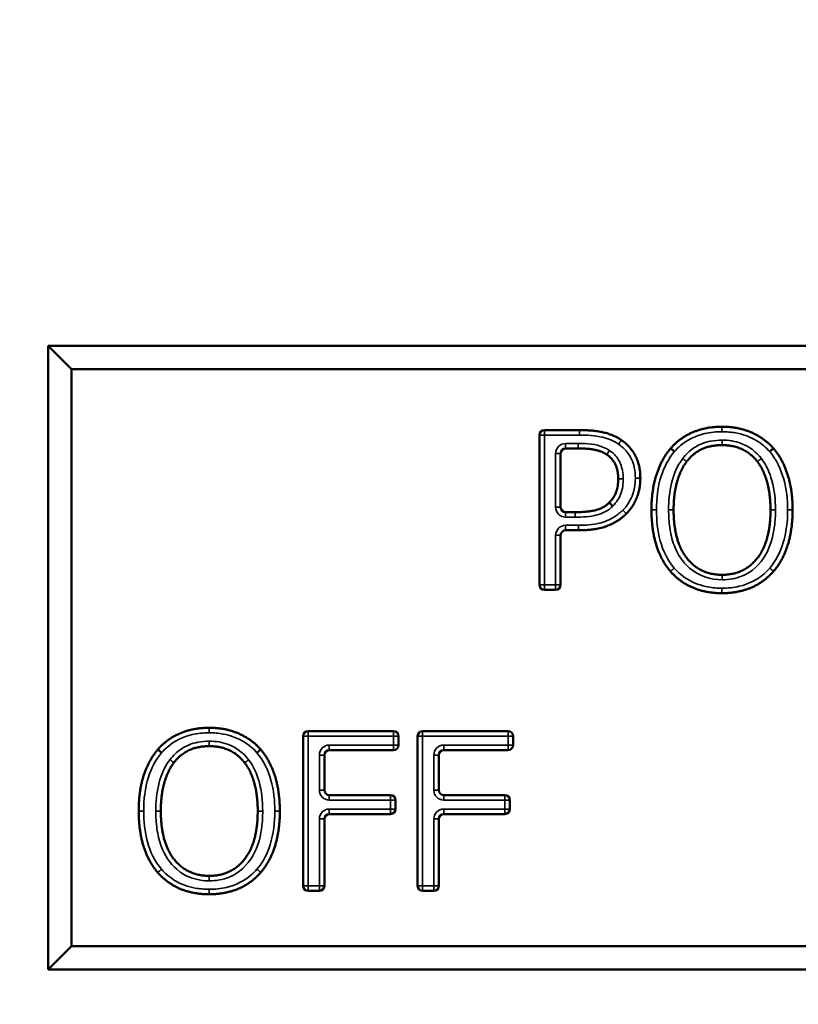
# Model space of a CAD drawing. Header units: inches. Extents: x 0 to 136, y 2 to 86.
# Tile 109 of 144: x 74.08 to 74.86, y 72.898 to 73.884. Entities that reach past the tile are written whole.
import ezdxf

# ---------------------------------------------------------------- set-up
doc = ezdxf.new("R2010")
doc.units = ezdxf.units.IN
doc.header["$LTSCALE"] = 4
doc.header["$MEASUREMENT"] = 0
for name, color, linetype, lineweight in [('Dimension (ANSI)', 7, 'Continuous', 25), ('Visible (ANSI)', 7, 'Continuous', 50), ('Visible Narrow (ANSI)', 7, 'Continuous', 35)]:
    doc.layers.add(name, color=color, linetype=linetype, lineweight=lineweight)
doc.styles.add('Dimension Text', font='tahoma.ttf')
doc.dimstyles.new('Dual Dimension', dxfattribs={"dimscale": 4, "dimtxt": 0.12, "dimasz": 0.098425, "dimexe": 0.125, "dimexo": 0.0625, "dimgap": 0.031496, "dimtad": 0, "dimtih": 1, "dimtoh": 1, "dimrnd": 1e-08, "dimzin": 4, "dimdsep": 46, "dimtxsty": 'Dimension Text', "dimcen": 0.09, "dimdle": 0.393701, "dimclrd": 256, "dimclre": 256, "dimclrt": 256, "dimadec": 0, "dimazin": 1, "dimtfac": 1, "dimtofl": 0, "dimtmove": 0, "dimatfit": 3, "dimfxl": 1, "dimtolj": 1, "dimtzin": 4, "dimlwd": -1, "dimlwe": -1, "dimarcsym": 0})

# ---------------------------------------------------------------- blocks, each defined once
blk = doc.blocks.new('*D16')
at = {"layer": 'Defpoints', "color": 0, "transparency": 16777216}
for p in [(79.1052, 82.16414), (79.1052, 77.2921), (68.63296, 53.27245)]:
    blk.add_point(p, dxfattribs=at)
at = {"layer": 'Dimension (ANSI)', "transparency": 16777216}
for p, q in [((68.63296, 53.52245), (68.63296, 82.66414)), ((79.1052, 77.5421), (79.1052, 82.66414)), ((69.02666, 82.16414), (71.6358, 82.16414)), ((78.7115, 82.16414), (76.10236, 82.16414))]:
    blk.add_line(p, q, dxfattribs=at)
for points in [[(69.02666, 82.22976), (69.02666, 82.09853), (68.63296, 82.16414)], [(78.7115, 82.22976), (78.7115, 82.09853), (79.1052, 82.16414)]]:
    blk.add_solid(points, dxfattribs=at)
at = {"layer": 'Dimension (ANSI)', "transparency": 16777216, "insert": (73.86908, 82.16414), "char_height": 0.48, "attachment_point": 5, "style": 'Dimension Text'}
blk.add_mtext('\\A1;{\\H3.0x;(}\\S10.47^ 266.0 mm;{\\H3.0x;)}', dxfattribs=at)

msp = doc.modelspace()

# ---------------------------------------------------------------- linework, layer by layer
at = {"layer": 'Visible (ANSI)'}
for p, q in [((75.79569, 73.55756), (74.10819, 73.55756)), ((74.13162, 73.53412), (74.10819, 73.55756)), ((74.10819, 73.55756), (74.10819, 72.93256)), ((74.13162, 73.53412), (75.77225, 73.53412)), ((74.13162, 72.95599), (74.13162, 73.53412)), ((74.60043, 73.318), (74.60043, 73.468)), ((74.60543, 73.473), (74.64062, 73.473)), ((74.62169, 73.44959), (74.62169, 73.3958)), ((74.63933, 73.45459), (74.62669, 73.45459)), ((74.62669, 73.3908), (74.63622, 73.3908)), ((74.62169, 73.36765), (74.62169, 73.318)), ((74.63972, 73.37265), (74.62669, 73.37265)), ((74.61669, 73.313), (74.60543, 73.313)), ((74.3686, 73.17139), (74.45428, 73.17139)), ((74.48334, 73.17139), (74.56903, 73.17139)), ((74.3636, 73.01639), (74.3636, 73.16639)), ((74.45928, 73.16639), (74.45928, 73.15746)), ((74.47834, 73.01639), (74.47834, 73.16639)), ((74.57403, 73.16639), (74.57403, 73.15746)), ((74.45428, 73.15246), (74.38986, 73.15246)), ((74.56903, 73.15246), (74.50461, 73.15246)), ((74.38486, 73.14746), (74.38486, 73.11233)), ((74.49961, 73.14746), (74.49961, 73.11233)), ((74.38986, 73.10733), (74.45117, 73.10733)), ((74.45617, 73.10233), (74.45617, 73.0934)), ((74.50461, 73.10733), (74.56592, 73.10733)), ((74.57092, 73.10233), (74.57092, 73.0934)), ((74.38486, 73.0834), (74.38486, 73.01639)), ((74.45117, 73.0884), (74.38986, 73.0884)), ((74.49961, 73.0834), (74.49961, 73.01639)), ((74.56592, 73.0884), (74.50461, 73.0884)), ((74.37986, 73.01139), (74.3686, 73.01139)), ((74.49461, 73.01139), (74.48334, 73.01139)), ((74.13162, 72.95599), (74.10819, 72.93256)), ((75.77225, 72.95599), (74.13162, 72.95599)), ((74.10819, 72.93256), (75.79569, 72.93256))]:
    msp.add_line(p, q, dxfattribs=at)
for centre, start, end in [((74.60543, 73.468), 90, 180), ((74.62669, 73.44959), 90, 180), ((74.62669, 73.3958), 180, 270), ((74.62669, 73.36765), 90, 180), ((74.60543, 73.318), 180, 270), ((74.61669, 73.318), 270, 0), ((74.3686, 73.16639), 90, 180), ((74.45428, 73.16639), 0, 90), ((74.48334, 73.16639), 90, 180), ((74.56903, 73.16639), 0, 90), ((74.38986, 73.14746), 90, 180), ((74.45428, 73.15746), 270, 0), ((74.50461, 73.14746), 90, 180), ((74.56903, 73.15746), 270, 0), ((74.38986, 73.11233), 180, 270), ((74.50461, 73.11233), 180, 270), ((74.45117, 73.10233), 0, 90), ((74.56592, 73.10233), 0, 90), ((74.45117, 73.0934), 270, 0), ((74.56592, 73.0934), 270, 0), ((74.38986, 73.0834), 90, 180), ((74.50461, 73.0834), 90, 180), ((74.3686, 73.01639), 180, 270), ((74.37986, 73.01639), 270, 0), ((74.48334, 73.01639), 180, 270), ((74.49461, 73.01639), 270, 0)]:
    msp.add_arc(centre, 0.005, start, end, dxfattribs=at)
for points in [[(74.73191, 73.45472), (74.74124, 73.46535), (74.7673, 73.47637), (74.78338, 73.47637)], [(74.78338, 73.47637), (74.79972, 73.47637), (74.82591, 73.46496), (74.83498, 73.45472)], [(74.64062, 73.473), (74.65489, 73.473), (74.67485, 73.46833), (74.6825, 73.46302)], [(74.6825, 73.46302), (74.69145, 73.45692), (74.70156, 73.43812), (74.70156, 73.42477)], [(74.71272, 73.393), (74.71272, 73.4131), (74.7227, 73.4437), (74.73191, 73.45472)], [(74.78351, 73.45796), (74.77197, 73.45796), (74.7546, 73.44992), (74.74798, 73.44137)], [(74.81891, 73.44137), (74.81255, 73.44966), (74.79466, 73.45796), (74.78351, 73.45796)], [(74.83498, 73.45472), (74.84406, 73.44409), (74.85417, 73.41297), (74.85417, 73.393)], [(74.66785, 73.4485), (74.6628, 73.45187), (74.64931, 73.45459), (74.63933, 73.45459)], [(74.67939, 73.42412), (74.67939, 73.43242), (74.67369, 73.44461), (74.66785, 73.4485)], [(74.74798, 73.44137), (74.74163, 73.4332), (74.73489, 73.40856), (74.73489, 73.393)], [(74.832, 73.393), (74.832, 73.40882), (74.82513, 73.43333), (74.81891, 73.44137)], [(74.67032, 73.40039), (74.67511, 73.40519), (74.67939, 73.41647), (74.67939, 73.42412)], [(74.70156, 73.42477), (74.70156, 73.4144), (74.69417, 73.39573), (74.68756, 73.38924)], [(74.63622, 73.3908), (74.64918, 73.3908), (74.66513, 73.39495), (74.67032, 73.40039)], [(74.68756, 73.38924), (74.67926, 73.38107), (74.65683, 73.37265), (74.63972, 73.37265)], [(74.73178, 73.33141), (74.72257, 73.34205), (74.71272, 73.37329), (74.71272, 73.393)], [(74.73489, 73.393), (74.73489, 73.3615), (74.76134, 73.32804), (74.78351, 73.32804)], [(74.78351, 73.32804), (74.80568, 73.32804), (74.832, 73.3615), (74.832, 73.393)], [(74.85417, 73.393), (74.85417, 73.37355), (74.84432, 73.34205), (74.83498, 73.33141)], [(74.78338, 73.30963), (74.76717, 73.30963), (74.74124, 73.32065), (74.73178, 73.33141)], [(74.83498, 73.33141), (74.82513, 73.32026), (74.79907, 73.30963), (74.78338, 73.30963)], [(74.21799, 73.1531), (74.22732, 73.16374), (74.25338, 73.17476), (74.26946, 73.17476)], [(74.26946, 73.17476), (74.2858, 73.17476), (74.31199, 73.16335), (74.32107, 73.1531)], [(74.1988, 73.09139), (74.1988, 73.11148), (74.20878, 73.14208), (74.21799, 73.1531)], [(74.26959, 73.15635), (74.25805, 73.15635), (74.24068, 73.14831), (74.23407, 73.13975)], [(74.30499, 73.13975), (74.29864, 73.14805), (74.28074, 73.15635), (74.26959, 73.15635)], [(74.32107, 73.1531), (74.33014, 73.14247), (74.34026, 73.11135), (74.34026, 73.09139)], [(74.23407, 73.13975), (74.22771, 73.13158), (74.22097, 73.10694), (74.22097, 73.09139)], [(74.31809, 73.09139), (74.31809, 73.1072), (74.31121, 73.13171), (74.30499, 73.13975)], [(74.21786, 73.0298), (74.20865, 73.04043), (74.1988, 73.07168), (74.1988, 73.09139)], [(74.22097, 73.09139), (74.22097, 73.05988), (74.24742, 73.02643), (74.26959, 73.02643)], [(74.26959, 73.02643), (74.29176, 73.02643), (74.31809, 73.05988), (74.31809, 73.09139)], [(74.34026, 73.09139), (74.34026, 73.07194), (74.3304, 73.04043), (74.32107, 73.0298)], [(74.26946, 73.00801), (74.25326, 73.00801), (74.22732, 73.01904), (74.21786, 73.0298)], [(74.32107, 73.0298), (74.31121, 73.01865), (74.28515, 73.00801), (74.26946, 73.00801)]]:
    msp.add_open_spline(points, degree=2, dxfattribs=at)
for points, knots in [([(74.7357, 73.45147), (74.73569, 73.45148), (74.73568, 73.45148), (74.73517, 73.45192), (74.73468, 73.45235), (74.73376, 73.45313), (74.73335, 73.45349), (74.73265, 73.45408), (74.73238, 73.45432), (74.732, 73.45464), (74.73191, 73.45472), (74.73191, 73.45472)], [-0.0000926, -0.0000926, -0.0000926, -0.0000926, 0, 0, 0.00503705, 0.00503705, 0.00999849, 0.00999849, 0.01495953, 0.01495953, 0.01992038, 0.01992038, 0.01992038, 0.01992038]), ([(74.83121, 73.45144), (74.83122, 73.45145), (74.83123, 73.45146), (74.83174, 73.4519), (74.83223, 73.45233), (74.83314, 73.45312), (74.83355, 73.45347), (74.83424, 73.45407), (74.83452, 73.45431), (74.83489, 73.45464), (74.83498, 73.45472), (74.83498, 73.45472)], [-0.02001256, -0.02001256, -0.02001256, -0.02001256, -0.01991996, -0.01991996, -0.0148834, -0.0148834, -0.00992208, -0.00992208, -0.00496099, -0.00496099, 0, 0, 0, 0]), ([(74.67389, 73.3969), (74.67389, 73.39691), (74.67388, 73.39692), (74.6734, 73.39739), (74.67293, 73.39784), (74.67206, 73.39869), (74.67168, 73.39907), (74.67102, 73.39971), (74.67076, 73.39996), (74.67041, 73.4003), (74.67032, 73.40039), (74.67032, 73.40039)], [-0.02001271, -0.02001271, -0.02001271, -0.02001271, -0.01992011, -0.01992011, -0.01488331, -0.01488331, -0.00992189, -0.00992189, -0.00496084, -0.00496084, 0, 0, 0, 0]), ([(74.22179, 73.14985), (74.22178, 73.14986), (74.22177, 73.14987), (74.22126, 73.1503), (74.22076, 73.15073), (74.21984, 73.15152), (74.21943, 73.15187), (74.21874, 73.15246), (74.21846, 73.1527), (74.21808, 73.15302), (74.21799, 73.1531), (74.21799, 73.1531)], [-0.0000926, -0.0000926, -0.0000926, -0.0000926, 0, 0, 0.00503705, 0.00503705, 0.00999849, 0.00999849, 0.01495953, 0.01495953, 0.01992038, 0.01992038, 0.01992038, 0.01992038]), ([(74.31729, 73.14982), (74.3173, 73.14983), (74.31731, 73.14984), (74.31782, 73.15028), (74.31831, 73.15071), (74.31922, 73.1515), (74.31963, 73.15186), (74.32032, 73.15246), (74.3206, 73.1527), (74.32097, 73.15302), (74.32107, 73.1531), (74.32107, 73.1531)], [-0.02001256, -0.02001256, -0.02001256, -0.02001256, -0.01991996, -0.01991996, -0.0148834, -0.0148834, -0.00992208, -0.00992208, -0.00496099, -0.00496099, 0, 0, 0, 0])]:
    msp.add_open_spline(points, degree=3, knots=knots, dxfattribs=at)
at = {"layer": 'Visible Narrow (ANSI)'}
for p, q in [((74.78338, 73.47137), (74.78338, 73.47637)), ((74.60543, 73.468), (74.60043, 73.468)), ((74.60543, 73.473), (74.60543, 73.468)), ((74.60543, 73.468), (74.64062, 73.468)), ((74.60543, 73.318), (74.60543, 73.468)), ((74.64062, 73.468), (74.64062, 73.473)), ((74.62669, 73.45959), (74.62669, 73.45459)), ((74.63933, 73.45959), (74.62669, 73.45959)), ((74.63933, 73.45959), (74.63933, 73.45459)), ((74.78351, 73.46296), (74.78351, 73.45796)), ((74.61669, 73.44959), (74.62169, 73.44959)), ((74.61669, 73.44959), (74.61669, 73.3958)), ((74.67063, 73.45266), (74.66785, 73.4485)), ((74.68439, 73.42412), (74.67939, 73.42412)), ((74.69656, 73.42477), (74.70156, 73.42477)), ((74.61669, 73.3958), (74.62169, 73.3958)), ((74.62669, 73.3858), (74.62669, 73.3908)), ((74.62669, 73.3858), (74.63622, 73.3858)), ((74.63622, 73.3858), (74.63622, 73.3908)), ((74.68406, 73.39281), (74.68756, 73.38924)), ((74.71772, 73.393), (74.71272, 73.393)), ((74.72989, 73.393), (74.73489, 73.393)), ((74.837, 73.393), (74.832, 73.393)), ((74.84917, 73.393), (74.85417, 73.393)), ((74.63972, 73.37765), (74.62669, 73.37765)), ((74.62669, 73.37765), (74.62669, 73.37265)), ((74.63972, 73.37765), (74.63972, 73.37265)), ((74.61669, 73.36765), (74.61669, 73.318)), ((74.61669, 73.36765), (74.62169, 73.36765)), ((74.78351, 73.32304), (74.78351, 73.32804)), ((74.60043, 73.318), (74.60543, 73.318)), ((74.61669, 73.318), (74.60543, 73.318)), ((74.60543, 73.318), (74.60543, 73.313)), ((74.61669, 73.313), (74.61669, 73.318)), ((74.61669, 73.318), (74.62169, 73.318)), ((74.78338, 73.31463), (74.78338, 73.30963)), ((74.26946, 73.16976), (74.26946, 73.17476)), ((74.3686, 73.17139), (74.3686, 73.16639)), ((74.45428, 73.16639), (74.45428, 73.17139)), ((74.48334, 73.17139), (74.48334, 73.16639)), ((74.56903, 73.16639), (74.56903, 73.17139)), ((74.26959, 73.16135), (74.26959, 73.15635)), ((74.3686, 73.16639), (74.3636, 73.16639)), ((74.3686, 73.16639), (74.45428, 73.16639)), ((74.3686, 73.01639), (74.3686, 73.16639)), ((74.45928, 73.16639), (74.45428, 73.16639)), ((74.45428, 73.16639), (74.45428, 73.15746)), ((74.48334, 73.16639), (74.47834, 73.16639)), ((74.48334, 73.16639), (74.56903, 73.16639)), ((74.48334, 73.01639), (74.48334, 73.16639)), ((74.57403, 73.16639), (74.56903, 73.16639)), ((74.56903, 73.16639), (74.56903, 73.15746)), ((74.38986, 73.15246), (74.38986, 73.15746)), ((74.45428, 73.15746), (74.38986, 73.15746)), ((74.45428, 73.15246), (74.45428, 73.15746)), ((74.45428, 73.15746), (74.45928, 73.15746)), ((74.50461, 73.15246), (74.50461, 73.15746)), ((74.56903, 73.15746), (74.50461, 73.15746)), ((74.56903, 73.15246), (74.56903, 73.15746)), ((74.56903, 73.15746), (74.57403, 73.15746)), ((74.38486, 73.14746), (74.37986, 73.14746)), ((74.37986, 73.14746), (74.37986, 73.11233)), ((74.49961, 73.14746), (74.49461, 73.14746)), ((74.49461, 73.14746), (74.49461, 73.11233)), ((74.38486, 73.11233), (74.37986, 73.11233)), ((74.49961, 73.11233), (74.49461, 73.11233)), ((74.38986, 73.10733), (74.38986, 73.10233)), ((74.38986, 73.10233), (74.45117, 73.10233)), ((74.45117, 73.10233), (74.45117, 73.10733)), ((74.45617, 73.10233), (74.45117, 73.10233)), ((74.45117, 73.10233), (74.45117, 73.0934)), ((74.50461, 73.10733), (74.50461, 73.10233)), ((74.50461, 73.10233), (74.56592, 73.10233)), ((74.56592, 73.10233), (74.56592, 73.10733)), ((74.57092, 73.10233), (74.56592, 73.10233)), ((74.56592, 73.10233), (74.56592, 73.0934)), ((74.2038, 73.09139), (74.1988, 73.09139)), ((74.21597, 73.09139), (74.22097, 73.09139)), ((74.32309, 73.09139), (74.31809, 73.09139)), ((74.33526, 73.09139), (74.34026, 73.09139)), ((74.38986, 73.0884), (74.38986, 73.0934)), ((74.45117, 73.0934), (74.38986, 73.0934)), ((74.45117, 73.0934), (74.45617, 73.0934)), ((74.45117, 73.0884), (74.45117, 73.0934)), ((74.50461, 73.0884), (74.50461, 73.0934)), ((74.56592, 73.0934), (74.50461, 73.0934)), ((74.56592, 73.0934), (74.57092, 73.0934)), ((74.56592, 73.0884), (74.56592, 73.0934)), ((74.38486, 73.0834), (74.37986, 73.0834)), ((74.37986, 73.0834), (74.37986, 73.01639)), ((74.49961, 73.0834), (74.49461, 73.0834)), ((74.49461, 73.0834), (74.49461, 73.01639)), ((74.26959, 73.02143), (74.26959, 73.02643)), ((74.26946, 73.01301), (74.26946, 73.00801)), ((74.3636, 73.01639), (74.3686, 73.01639)), ((74.37986, 73.01639), (74.3686, 73.01639)), ((74.3686, 73.01639), (74.3686, 73.01139)), ((74.37986, 73.01139), (74.37986, 73.01639)), ((74.37986, 73.01639), (74.38486, 73.01639)), ((74.47834, 73.01639), (74.48334, 73.01639)), ((74.49461, 73.01639), (74.48334, 73.01639)), ((74.48334, 73.01639), (74.48334, 73.01139)), ((74.49461, 73.01139), (74.49461, 73.01639)), ((74.49461, 73.01639), (74.49961, 73.01639))]:
    msp.add_line(p, q, dxfattribs=at)
for centre, start, end in [((74.62669, 73.44959), 90, 180), ((74.62669, 73.3958), 180, 270), ((74.62669, 73.36765), 90, 180), ((74.38986, 73.14746), 90, 180), ((74.50461, 73.14746), 90, 180), ((74.38986, 73.11233), 180, 270), ((74.50461, 73.11233), 180, 270), ((74.38986, 73.0834), 90, 180), ((74.50461, 73.0834), 90, 180)]:
    msp.add_arc(centre, 0.01, start, end, dxfattribs=at)
for points, knots in [([(74.64062, 73.468), (74.64836, 73.468), (74.6562, 73.46756), (74.66373, 73.4658), (74.66936, 73.46448), (74.6749, 73.46221), (74.67965, 73.45891), (74.67966, 73.45891), (74.67966, 73.4589), (74.67967, 73.4589)], [-0.103016, -0.103016, -0.103016, -0.103016, -0.0440552, -0.0440552, -0.0440552, 0, 0, 0, 0.0000593, 0.0000593, 0.0000593, 0.0000593]), ([(74.7357, 73.45147), (74.73758, 73.4536), (74.7396, 73.45559), (74.74881, 73.46336), (74.7573, 73.46742), (74.77187, 73.47081), (74.77768, 73.47137), (74.78338, 73.47137)], [-0.1346298, -0.1346298, -0.1346298, -0.1346298, -0.1130167, -0.1130167, -0.0434679, -0.0434679, 0, 0, 0, 0]), ([(74.78338, 73.47137), (74.78804, 73.47137), (74.79277, 73.471), (74.8048, 73.46877), (74.81188, 73.46612), (74.82313, 73.45927), (74.8275, 73.45563), (74.83121, 73.45144)], [-0.1351131, -0.1351131, -0.1351131, -0.1351131, -0.0995986, -0.0995986, -0.0427753, -0.0427753, -0.0001172, -0.0001172, -0.0001172, -0.0001172]), ([(74.67063, 73.45266), (74.66859, 73.45401), (74.66639, 73.45515), (74.66044, 73.45751), (74.65658, 73.45834), (74.64828, 73.45941), (74.64378, 73.45959), (74.63933, 73.45959)], [-0.0823738, -0.0823738, -0.0823738, -0.0823738, -0.06374437, -0.06374437, -0.03393728, -0.03393728, 0, 0, 0, 0]), ([(74.6825, 73.46302), (74.6825, 73.46302), (74.68243, 73.46291), (74.68214, 73.4625), (74.68193, 73.4622), (74.68141, 73.46143), (74.68109, 73.46098), (74.68041, 73.45998), (74.68004, 73.45944), (74.67967, 73.4589)], [0, 0, 0, 0, 0.25, 0.25, 0.5, 0.5, 0.75, 0.75, 1, 1, 1, 1]), ([(74.67967, 73.4589), (74.67968, 73.4589), (74.67968, 73.45889), (74.67969, 73.45889), (74.68285, 73.45673), (74.68573, 73.45413), (74.69178, 73.44663), (74.69432, 73.44127), (74.69627, 73.43204), (74.69656, 73.42837), (74.69656, 73.42477)], [-0.1006054, -0.1006054, -0.1006054, -0.1006054, -0.1005461, -0.1005461, -0.1005461, -0.0713781, -0.0713781, -0.0274531, -0.0274531, 0, 0, 0, 0]), ([(74.78351, 73.46296), (74.77971, 73.46296), (74.77585, 73.46265), (74.76604, 73.46078), (74.76027, 73.45854), (74.75089, 73.45217), (74.74718, 73.4485), (74.74403, 73.44443)], [-0.1145522, -0.1145522, -0.1145522, -0.1145522, -0.0855742, -0.0855742, -0.0392094, -0.0392094, -0.00002, -0.00002, -0.00002, -0.00002]), ([(74.82287, 73.44442), (74.81771, 73.45115), (74.81066, 73.45658), (74.79665, 73.46193), (74.79, 73.46296), (74.78351, 73.46296)], [-0.1141001, -0.1141001, -0.1141001, -0.1141001, -0.0494806, -0.0494806, 0, 0, 0, 0]), ([(74.68439, 73.42412), (74.68439, 73.42693), (74.68417, 73.42979), (74.68278, 73.43704), (74.68112, 73.44134), (74.6764, 73.44804), (74.67368, 73.45062), (74.67063, 73.45266)], [-0.08368246, -0.08368246, -0.08368246, -0.08368246, -0.06224317, -0.06224317, -0.02794029, -0.02794029, 0, 0, 0, 0]), ([(74.71772, 73.393), (74.71772, 73.4044), (74.71893, 73.41602), (74.72246, 73.42685), (74.72535, 73.43571), (74.72974, 73.44431), (74.7357, 73.45147)], [-0.1579681, -0.1579681, -0.1579681, -0.1579681, -0.071158, -0.071158, -0.071158, -0.0001566, -0.0001566, -0.0001566, -0.0001566]), ([(74.83121, 73.45144), (74.83792, 73.44357), (74.84249, 73.43383), (74.84813, 73.41389), (74.84917, 73.40336), (74.84917, 73.393)], [-0.1576988, -0.1576988, -0.1576988, -0.1576988, -0.078908, -0.078908, 0, 0, 0, 0]), ([(74.74403, 73.44443), (74.7385, 73.43732), (74.73497, 73.42864), (74.7307, 73.41113), (74.72989, 73.40201), (74.72989, 73.393)], [-0.1372544, -0.1372544, -0.1372544, -0.1372544, -0.0686372, -0.0686372, 0, 0, 0, 0]), ([(74.74798, 73.44137), (74.74798, 73.44137), (74.74788, 73.44144), (74.74748, 73.44175), (74.74719, 73.44198), (74.74646, 73.44255), (74.74602, 73.44289), (74.74507, 73.44363), (74.74455, 73.44403), (74.74403, 73.44443)], [0, 0, 0, 0, 0.25, 0.25, 0.5, 0.5, 0.75, 0.75, 1, 1, 1, 1]), ([(74.82287, 73.44442), (74.82235, 73.44402), (74.82183, 73.44362), (74.82087, 73.44288), (74.82044, 73.44254), (74.8197, 73.44197), (74.81941, 73.44175), (74.81901, 73.44144), (74.81891, 73.44136), (74.81891, 73.44137)], [0, 0, 0, 0, 0.25, 0.25, 0.5, 0.5, 0.75, 0.75, 1, 1, 1, 1]), ([(74.837, 73.393), (74.837, 73.40288), (74.83605, 73.41291), (74.83338, 73.42242), (74.83119, 73.43025), (74.82784, 73.43799), (74.82287, 73.44442)], [-0.1372406, -0.1372406, -0.1372406, -0.1372406, -0.0619463, -0.0619463, -0.0619463, -0.0000342, -0.0000342, -0.0000342, -0.0000342]), ([(74.67389, 73.3969), (74.6774, 73.40042), (74.68031, 73.40467), (74.68376, 73.41402), (74.68439, 73.41913), (74.68439, 73.42412)], [-0.07587228, -0.07587228, -0.07587228, -0.07587228, -0.03801261, -0.03801261, 0, 0, 0, 0]), ([(74.69656, 73.42477), (74.69656, 73.41871), (74.69545, 73.41254), (74.69322, 73.4069), (74.69115, 73.40166), (74.68808, 73.39676), (74.68406, 73.39281)], [-0.08909451, -0.08909451, -0.08909451, -0.08909451, -0.04292161, -0.04292161, -0.04292161, 0, 0, 0, 0]), ([(74.63622, 73.3858), (74.64365, 73.3858), (74.65122, 73.38616), (74.65842, 73.38803), (74.66422, 73.38954), (74.66975, 73.39257), (74.67389, 73.3969)], [-0.1025052, -0.1025052, -0.1025052, -0.1025052, -0.0458347, -0.0458347, -0.0458347, -0.0001568, -0.0001568, -0.0001568, -0.0001568]), ([(74.68406, 73.39281), (74.68406, 73.39281), (74.68406, 73.39281), (74.68405, 73.39281), (74.68155, 73.39034), (74.67876, 73.38812), (74.67097, 73.3832), (74.66572, 73.38102), (74.65356, 73.37813), (74.64655, 73.37765), (74.63972, 73.37765)], [-0.1216527, -0.1216527, -0.1216527, -0.1216527, -0.121627, -0.121627, -0.121627, -0.0948717, -0.0948717, -0.0520633, -0.0520633, 0, 0, 0, 0]), ([(74.73554, 73.3347), (74.72879, 73.34251), (74.72426, 73.35226), (74.71876, 73.37218), (74.71772, 73.38268), (74.71772, 73.393)], [-0.157336, -0.157336, -0.157336, -0.157336, -0.0786926, -0.0786926, 0, 0, 0, 0]), ([(74.72989, 73.393), (74.72989, 73.38718), (74.73021, 73.38128), (74.73186, 73.3694), (74.73323, 73.36342), (74.73859, 73.34895), (74.7438, 73.34077), (74.75986, 73.32683), (74.77177, 73.32304), (74.78351, 73.32304)], [-0.2513063, -0.2513063, -0.2513063, -0.2513063, -0.2069217, -0.2069217, -0.1605576, -0.1605576, -0.0894826, -0.0894826, 0, 0, 0, 0]), ([(74.78351, 73.32304), (74.79026, 73.32304), (74.79717, 73.32419), (74.81337, 73.33085), (74.82171, 73.33873), (74.83216, 73.35689), (74.83478, 73.36677), (74.83672, 73.38212), (74.837, 73.38757), (74.837, 73.393)], [-0.2512445, -0.2512445, -0.2512445, -0.2512445, -0.1998194, -0.1998194, -0.1177521, -0.1177521, -0.0413675, -0.0413675, 0, 0, 0, 0]), ([(74.84917, 73.393), (74.84917, 73.38166), (74.84786, 73.37012), (74.84447, 73.35929), (74.84169, 73.3504), (74.83738, 73.34172), (74.83123, 73.33472)], [-0.1574548, -0.1574548, -0.1574548, -0.1574548, -0.0710032, -0.0710032, -0.0710032, -0.0000203, -0.0000203, -0.0000203, -0.0000203]), ([(74.73178, 73.33141), (74.73177, 73.33142), (74.73187, 73.3315), (74.73225, 73.33183), (74.73253, 73.33208), (74.73322, 73.33268), (74.73364, 73.33305), (74.73456, 73.33384), (74.73505, 73.33427), (74.73554, 73.3347)], [0, 0, 0, 0, 0.25, 0.25, 0.5, 0.5, 0.75, 0.75, 1, 1, 1, 1]), ([(74.78338, 73.31463), (74.77876, 73.31463), (74.77408, 73.31499), (74.76215, 73.31714), (74.75509, 73.31967), (74.74378, 73.32658), (74.73934, 73.33039), (74.73554, 73.3347)], [-0.1353062, -0.1353062, -0.1353062, -0.1353062, -0.1001219, -0.1001219, -0.043827, -0.043827, -0.0000493, -0.0000493, -0.0000493, -0.0000493]), ([(74.83123, 73.33472), (74.82945, 73.3327), (74.82755, 73.3308), (74.81847, 73.3229), (74.80985, 73.31871), (74.79507, 73.31522), (74.78918, 73.31463), (74.78338, 73.31463)], [-0.1353513, -0.1353513, -0.1353513, -0.1353513, -0.1148415, -0.1148415, -0.0441698, -0.0441698, 0, 0, 0, 0]), ([(74.83498, 73.33141), (74.83498, 73.33141), (74.83489, 73.3315), (74.83451, 73.33183), (74.83423, 73.33208), (74.83354, 73.33269), (74.83312, 73.33305), (74.83221, 73.33385), (74.83172, 73.33429), (74.83123, 73.33472)], [0, 0, 0, 0, 0.25, 0.25, 0.5, 0.5, 0.75, 0.75, 1, 1, 1, 1]), ([(74.22179, 73.14985), (74.22366, 73.15198), (74.22568, 73.15398), (74.23489, 73.16175), (74.24339, 73.16581), (74.25796, 73.1692), (74.26376, 73.16976), (74.26946, 73.16976)], [-0.1346298, -0.1346298, -0.1346298, -0.1346298, -0.1130167, -0.1130167, -0.0434679, -0.0434679, 0, 0, 0, 0]), ([(74.26946, 73.16976), (74.27412, 73.16976), (74.27885, 73.16938), (74.29088, 73.16716), (74.29797, 73.1645), (74.30921, 73.15765), (74.31358, 73.15401), (74.31729, 73.14982)], [-0.1351131, -0.1351131, -0.1351131, -0.1351131, -0.0995986, -0.0995986, -0.0427753, -0.0427753, -0.0001172, -0.0001172, -0.0001172, -0.0001172]), ([(74.26959, 73.16135), (74.26579, 73.16135), (74.26193, 73.16104), (74.25213, 73.15916), (74.24635, 73.15692), (74.23697, 73.15055), (74.23326, 73.14688), (74.23011, 73.14281)], [-0.1145522, -0.1145522, -0.1145522, -0.1145522, -0.0855742, -0.0855742, -0.0392094, -0.0392094, -0.00002, -0.00002, -0.00002, -0.00002]), ([(74.30895, 73.1428), (74.30379, 73.14953), (74.29674, 73.15496), (74.28273, 73.16031), (74.27609, 73.16135), (74.26959, 73.16135)], [-0.1141001, -0.1141001, -0.1141001, -0.1141001, -0.0494806, -0.0494806, 0, 0, 0, 0]), ([(74.2038, 73.09139), (74.2038, 73.10278), (74.20501, 73.1144), (74.20854, 73.12523), (74.21143, 73.13409), (74.21582, 73.14269), (74.22179, 73.14985)], [-0.1579681, -0.1579681, -0.1579681, -0.1579681, -0.071158, -0.071158, -0.071158, -0.0001566, -0.0001566, -0.0001566, -0.0001566]), ([(74.31729, 73.14982), (74.324, 73.14195), (74.32858, 73.13221), (74.33421, 73.11228), (74.33526, 73.10174), (74.33526, 73.09139)], [-0.1576988, -0.1576988, -0.1576988, -0.1576988, -0.078908, -0.078908, 0, 0, 0, 0]), ([(74.23011, 73.14281), (74.22459, 73.1357), (74.22106, 73.12702), (74.21678, 73.10951), (74.21597, 73.10039), (74.21597, 73.09139)], [-0.1372544, -0.1372544, -0.1372544, -0.1372544, -0.0686372, -0.0686372, 0, 0, 0, 0]), ([(74.23407, 73.13975), (74.23407, 73.13975), (74.23396, 73.13983), (74.23357, 73.14013), (74.23327, 73.14036), (74.23254, 73.14093), (74.2321, 73.14127), (74.23115, 73.14201), (74.23063, 73.14241), (74.23011, 73.14281)], [0, 0, 0, 0, 0.25, 0.25, 0.5, 0.5, 0.75, 0.75, 1, 1, 1, 1]), ([(74.30895, 73.1428), (74.30843, 73.1424), (74.30791, 73.142), (74.30696, 73.14126), (74.30652, 73.14092), (74.30578, 73.14036), (74.30549, 73.14013), (74.30509, 73.13983), (74.30499, 73.13975), (74.30499, 73.13975)], [0, 0, 0, 0, 0.25, 0.25, 0.5, 0.5, 0.75, 0.75, 1, 1, 1, 1]), ([(74.32309, 73.09139), (74.32309, 73.10127), (74.32213, 73.11129), (74.31946, 73.12081), (74.31727, 73.12863), (74.31392, 73.13637), (74.30895, 73.1428)], [-0.1372406, -0.1372406, -0.1372406, -0.1372406, -0.0619463, -0.0619463, -0.0619463, -0.0000342, -0.0000342, -0.0000342, -0.0000342]), ([(74.22163, 73.03308), (74.21487, 73.04089), (74.21034, 73.05064), (74.20484, 73.07056), (74.2038, 73.08106), (74.2038, 73.09139)], [-0.157336, -0.157336, -0.157336, -0.157336, -0.0786926, -0.0786926, 0, 0, 0, 0]), ([(74.21597, 73.09139), (74.21597, 73.08556), (74.2163, 73.07966), (74.21795, 73.06778), (74.21931, 73.06181), (74.22467, 73.04733), (74.22989, 73.03915), (74.24594, 73.02521), (74.25785, 73.02143), (74.26959, 73.02143)], [-0.2513063, -0.2513063, -0.2513063, -0.2513063, -0.2069217, -0.2069217, -0.1605576, -0.1605576, -0.0894826, -0.0894826, 0, 0, 0, 0]), ([(74.26959, 73.02143), (74.27634, 73.02143), (74.28325, 73.02257), (74.29946, 73.02923), (74.30779, 73.03711), (74.31824, 73.05528), (74.32087, 73.06516), (74.3228, 73.0805), (74.32309, 73.08596), (74.32309, 73.09139)], [-0.2512445, -0.2512445, -0.2512445, -0.2512445, -0.1998194, -0.1998194, -0.1177521, -0.1177521, -0.0413675, -0.0413675, 0, 0, 0, 0]), ([(74.33526, 73.09139), (74.33526, 73.08004), (74.33394, 73.0685), (74.33056, 73.05768), (74.32778, 73.04879), (74.32346, 73.0401), (74.31732, 73.0331)], [-0.1574548, -0.1574548, -0.1574548, -0.1574548, -0.0710032, -0.0710032, -0.0710032, -0.0000203, -0.0000203, -0.0000203, -0.0000203]), ([(74.21786, 73.0298), (74.21786, 73.0298), (74.21795, 73.02989), (74.21833, 73.03022), (74.21861, 73.03046), (74.21931, 73.03107), (74.21973, 73.03143), (74.22064, 73.03223), (74.22113, 73.03266), (74.22163, 73.03308)], [0, 0, 0, 0, 0.25, 0.25, 0.5, 0.5, 0.75, 0.75, 1, 1, 1, 1]), ([(74.26946, 73.01301), (74.26485, 73.01301), (74.26016, 73.01337), (74.24823, 73.01552), (74.24118, 73.01806), (74.22986, 73.02497), (74.22542, 73.02877), (74.22163, 73.03308)], [-0.1353062, -0.1353062, -0.1353062, -0.1353062, -0.1001219, -0.1001219, -0.043827, -0.043827, -0.0000493, -0.0000493, -0.0000493, -0.0000493]), ([(74.31732, 73.0331), (74.31553, 73.03109), (74.31363, 73.02918), (74.30455, 73.02128), (74.29594, 73.01709), (74.28115, 73.0136), (74.27526, 73.01301), (74.26946, 73.01301)], [-0.1353513, -0.1353513, -0.1353513, -0.1353513, -0.1148415, -0.1148415, -0.0441698, -0.0441698, 0, 0, 0, 0]), ([(74.32107, 73.0298), (74.32107, 73.0298), (74.32097, 73.02988), (74.32059, 73.03021), (74.32031, 73.03046), (74.31962, 73.03107), (74.3192, 73.03144), (74.3183, 73.03224), (74.31781, 73.03267), (74.31732, 73.0331)], [0, 0, 0, 0, 0.25, 0.25, 0.5, 0.5, 0.75, 0.75, 1, 1, 1, 1])]:
    msp.add_open_spline(points, degree=3, knots=knots, dxfattribs=at)

# ---------------------------------------------------------------- dimensions: what is measured, and where the dimension line sits
at = {"layer": 'Dimension (ANSI)'}
dim = msp.add_linear_dim(base=(79.1052, 82.16414), p1=(68.63296, 53.27245), p2=(79.1052, 77.2921), text='{\\H3.0x;(}\\S<>^ 266.0 mm;{\\H3.0x;)}', dimstyle='Dual Dimension', override={"dimgap": 0.031496, "dimtih": 0, "dimtoh": 0, "dimdec": 2, "dimpost": '\\X', "dimtol": 0, "dimlim": 0, "dimtp": 0, "dimtm": 0, "dimtdec": 2, "dimatfit": 1}, dxfattribs=at)
dim.commit()
dim.dimension.update_dxf_attribs({"geometry": '*D16', "text_midpoint": (73.86908, 82.16414), "dimtype": 160})

doc.saveas('drawing.dxf')
